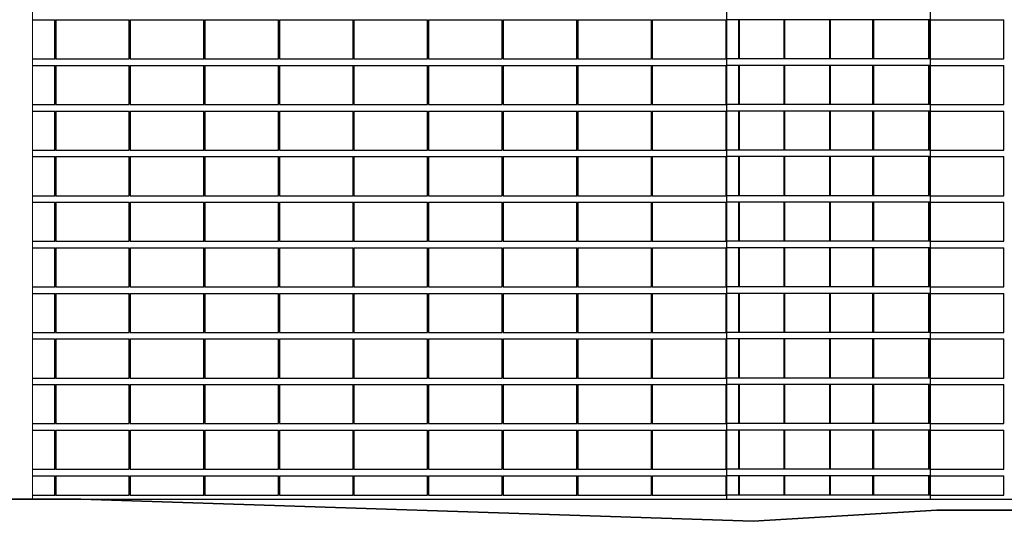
# Model space of a CAD drawing. Header units: millimetres. Extents: x 614675 to 1010864, y -150593 to -87691.
# Tile 58 of 194: x 835700 to 843262, y -138011 to -134159. Entities that reach past the tile are written whole.
import ezdxf

# ---------------------------------------------------------------- set-up
doc = ezdxf.new("R2010")
doc.units = ezdxf.units.MM
doc.header["$LTSCALE"] = 0.05
doc.layers.get('0').update_dxf_attribs({"lineweight": 0})
doc.layers.add('A-20--F3-WALLS', color=250, linetype='Continuous')
doc.layers.add('A-Elev', color=111, linetype='Continuous', lineweight=25)
doc.layers.add('A-Sect-Thin', color=31, linetype='Continuous', lineweight=25)

# ---------------------------------------------------------------- blocks, each defined once
blk = doc.blocks.new('*U184')
at = {"layer": 'A-Sect-Thin', "color": 252, "linetype": 'Continuous', "lineweight": 25}
for points in [[(1278.9, 2598), (1290.4, 2598)], [(1290.4, 2298), (1290.4, 2598)], [(1290.4, 2598), (1712.4, 2598)], [(1712.4, 2298), (1712.4, 2598)], [(1712.4, 2598), (1719.4, 2598)], [(1719.4, 2298), (1719.4, 2598)], [(1719.4, 2598), (2043.4, 2598)], [(2043.4, 2298), (2043.4, 2598)], [(2043.4, 2598), (2049.3, 2598)], [(2049.3, 2298), (2049.3, 2598)], [(2049.3, 2598), (2395.9, 2598)], [(2395.9, 2298), (2395.9, 2598)], [(2395.9, 2598), (2401.6, 2598)], [(2401.6, 2298), (2401.6, 2598)], [(2401.6, 2598), (2743.3, 2598)], [(2743.3, 2298), (2743.3, 2598)], [(2743.3, 2598), (2748.9, 2598)], [(2748.9, 2298), (2748.9, 2598)], [(2748.9, 2598), (2840.7, 2598)], [(1278.9, 2298), (1290.4, 2298)], [(1290.4, 2298), (1712.4, 2298)], [(1712.4, 2298), (1719.4, 2298)], [(1719.4, 2298), (2043.4, 2298)], [(2043.4, 2298), (2049.3, 2298)], [(2049.3, 2298), (2395.9, 2298)], [(2395.9, 2298), (2401.6, 2298)], [(2401.6, 2298), (2743.3, 2298)], [(2743.3, 2298), (2748.9, 2298)], [(2748.9, 2298), (2840.7, 2298)], [(1278.9, 2248), (1290.4, 2248)], [(1290.4, 1948), (1290.4, 2248)], [(1290.4, 2248), (1712.4, 2248)], [(1712.4, 1948), (1712.4, 2248)], [(1712.4, 2248), (1719.4, 2248)], [(1719.4, 1948), (1719.4, 2248)], [(1719.4, 2248), (2043.4, 2248)], [(2043.4, 1948), (2043.4, 2248)], [(2043.4, 2248), (2049.3, 2248)], [(2049.3, 1948), (2049.3, 2248)], [(2049.3, 2248), (2395.9, 2248)], [(2395.9, 1948), (2395.9, 2248)], [(2395.9, 2248), (2401.6, 2248)], [(2401.6, 1948), (2401.6, 2248)], [(2401.6, 2248), (2743.3, 2248)], [(2743.3, 1948), (2743.3, 2248)], [(2743.3, 2248), (2748.9, 2248)], [(2748.9, 1948), (2748.9, 2248)], [(2748.9, 2248), (2840.7, 2248)], [(1278.9, 1948), (1290.4, 1948)], [(1278.9, 1898), (1290.4, 1898)], [(1290.4, 1948), (1712.4, 1948)], [(1290.4, 1598), (1290.4, 1898)], [(1290.4, 1898), (1712.4, 1898)], [(1712.4, 1948), (1719.4, 1948)], [(1712.4, 1598), (1712.4, 1898)], [(1712.4, 1898), (1719.4, 1898)], [(1719.4, 1948), (2043.4, 1948)], [(1719.4, 1598), (1719.4, 1898)], [(1719.4, 1898), (2043.4, 1898)], [(2043.4, 1948), (2049.3, 1948)], [(2043.4, 1598), (2043.4, 1898)], [(2043.4, 1898), (2049.3, 1898)], [(2049.3, 1948), (2395.9, 1948)], [(2049.3, 1598), (2049.3, 1898)], [(2049.3, 1898), (2395.9, 1898)], [(2395.9, 1948), (2401.6, 1948)], [(2395.9, 1598), (2395.9, 1898)], [(2395.9, 1898), (2401.6, 1898)], [(2401.6, 1948), (2743.3, 1948)], [(2401.6, 1598), (2401.6, 1898)], [(2401.6, 1898), (2743.3, 1898)], [(2743.3, 1948), (2748.9, 1948)], [(2743.3, 1598), (2743.3, 1898)], [(2743.3, 1898), (2748.9, 1898)], [(2748.9, 1948), (2840.7, 1948)], [(2748.9, 1598), (2748.9, 1898)], [(2748.9, 1898), (2840.7, 1898)], [(1278.9, 1598), (1290.4, 1598)], [(1290.4, 1598), (1712.4, 1598)], [(1712.4, 1598), (1719.4, 1598)], [(1719.4, 1598), (2043.4, 1598)], [(2043.4, 1598), (2049.3, 1598)], [(2049.3, 1598), (2395.9, 1598)], [(2395.9, 1598), (2401.6, 1598)], [(2401.6, 1598), (2743.3, 1598)], [(2743.3, 1598), (2748.9, 1598)], [(2748.9, 1598), (2840.7, 1598)], [(1278.9, 1548), (1290.4, 1548)], [(1290.4, 1248), (1290.4, 1548)], [(1290.4, 1548), (1712.4, 1548)], [(1712.4, 1248), (1712.4, 1548)], [(1712.4, 1548), (1719.4, 1548)], [(1719.4, 1248), (1719.4, 1548)], [(1719.4, 1548), (2043.4, 1548)], [(2043.4, 1248), (2043.4, 1548)], [(2043.4, 1548), (2049.3, 1548)], [(2049.3, 1248), (2049.3, 1548)], [(2049.3, 1548), (2395.9, 1548)], [(2395.9, 1248), (2395.9, 1548)], [(2395.9, 1548), (2401.6, 1548)], [(2401.6, 1248), (2401.6, 1548)], [(2401.6, 1548), (2743.3, 1548)], [(2743.3, 1248), (2743.3, 1548)], [(2743.3, 1548), (2748.9, 1548)], [(2748.9, 1248), (2748.9, 1548)], [(2748.9, 1548), (2840.7, 1548)], [(1278.9, 1248), (1290.4, 1248)], [(1290.4, 1248), (1712.4, 1248)], [(1712.4, 1248), (1719.4, 1248)], [(1719.4, 1248), (2043.4, 1248)], [(2043.4, 1248), (2049.3, 1248)], [(2049.3, 1248), (2395.9, 1248)], [(2395.9, 1248), (2401.6, 1248)], [(2401.6, 1248), (2743.3, 1248)], [(2743.3, 1248), (2748.9, 1248)], [(2748.9, 1248), (2840.7, 1248)], [(1278.9, 1198), (1290.4, 1198)], [(1290.4, 898), (1290.4, 1198)], [(1290.4, 1198), (1712.4, 1198)], [(1712.4, 898), (1712.4, 1198)], [(1712.4, 1198), (1719.4, 1198)], [(1719.4, 898), (1719.4, 1198)], [(1719.4, 1198), (2043.4, 1198)], [(2043.4, 898), (2043.4, 1198)], [(2043.4, 1198), (2049.3, 1198)], [(2049.3, 898), (2049.3, 1198)], [(2049.3, 1198), (2395.9, 1198)], [(2395.9, 898), (2395.9, 1198)], [(2395.9, 1198), (2401.6, 1198)], [(2401.6, 898), (2401.6, 1198)], [(2401.6, 1198), (2743.3, 1198)], [(2743.3, 898), (2743.3, 1198)], [(2743.3, 1198), (2748.9, 1198)], [(2748.9, 898), (2748.9, 1198)], [(2748.9, 1198), (2840.7, 1198)], [(1278.9, 898), (1290.4, 898)], [(1278.9, 848), (1290.4, 848)], [(1290.4, 898), (1712.4, 898)], [(1290.4, 548), (1290.4, 848)], [(1290.4, 848), (1712.4, 848)], [(1712.4, 898), (1719.4, 898)], [(1712.4, 548), (1712.4, 848)], [(1712.4, 848), (1719.4, 848)], [(1719.4, 898), (2043.4, 898)], [(1719.4, 548), (1719.4, 848)], [(1719.4, 848), (2043.4, 848)], [(2043.4, 898), (2049.3, 898)], [(2043.4, 548), (2043.4, 848)], [(2043.4, 848), (2049.3, 848)], [(2049.3, 898), (2395.9, 898)], [(2049.3, 548), (2049.3, 848)], [(2049.3, 848), (2395.9, 848)], [(2395.9, 898), (2401.6, 898)], [(2395.9, 548), (2395.9, 848)], [(2395.9, 848), (2401.6, 848)], [(2401.6, 898), (2743.3, 898)], [(2401.6, 548), (2401.6, 848)], [(2401.6, 848), (2743.3, 848)], [(2743.3, 898), (2748.9, 898)], [(2743.3, 548), (2743.3, 848)], [(2743.3, 848), (2748.9, 848)], [(2748.9, 898), (2840.7, 898)], [(2748.9, 548), (2748.9, 848)], [(2748.9, 848), (2840.7, 848)], [(1278.9, 548), (1290.4, 548)], [(1290.4, 548), (1712.4, 548)], [(1712.4, 548), (1719.4, 548)], [(1719.4, 548), (2043.4, 548)], [(2043.4, 548), (2049.3, 548)], [(2049.3, 548), (2395.9, 548)], [(2395.9, 548), (2401.6, 548)], [(2401.6, 548), (2743.3, 548)], [(2743.3, 548), (2748.9, 548)], [(2748.9, 548), (2840.7, 548)], [(1278.9, 498), (1290.4, 498)], [(1290.4, 198), (1290.4, 498)], [(1290.4, 498), (1712.4, 498)], [(1712.4, 198), (1712.4, 498)], [(1712.4, 498), (1719.4, 498)], [(1719.4, 198), (1719.4, 498)], [(1719.4, 498), (2043.4, 498)], [(2043.4, 198), (2043.4, 498)], [(2043.4, 498), (2049.3, 498)], [(2049.3, 198), (2049.3, 498)], [(2049.3, 498), (2395.9, 498)], [(2395.9, 198), (2395.9, 498)], [(2395.9, 498), (2401.6, 498)], [(2401.6, 198), (2401.6, 498)], [(2401.6, 498), (2743.3, 498)], [(2743.3, 198), (2743.3, 498)], [(2743.3, 498), (2748.9, 498)], [(2748.9, 198), (2748.9, 498)], [(2748.9, 498), (2840.7, 498)], [(1278.9, 198), (1290.4, 198)], [(1290.4, 198), (1712.4, 198)], [(1712.4, 198), (1719.4, 198)], [(1719.4, 198), (2043.4, 198)], [(2043.4, 198), (2049.3, 198)], [(2049.3, 198), (2395.9, 198)], [(2395.9, 198), (2401.6, 198)], [(2401.6, 198), (2743.3, 198)], [(2743.3, 198), (2748.9, 198)], [(2748.9, 198), (2840.7, 198)], [(1278.9, 148), (1290.4, 148)], [(1290.4, -152), (1290.4, 148)], [(1290.4, 148), (1712.4, 148)], [(1712.4, -152), (1712.4, 148)], [(1712.4, 148), (1719.4, 148)], [(1719.4, -152), (1719.4, 148)], [(1719.4, 148), (2043.4, 148)], [(2043.4, -152), (2043.4, 148)], [(2043.4, 148), (2049.3, 148)], [(2049.3, -152), (2049.3, 148)], [(2049.3, 148), (2395.9, 148)], [(2395.9, -152), (2395.9, 148)], [(2395.9, 148), (2401.6, 148)], [(2401.6, -152), (2401.6, 148)], [(2401.6, 148), (2743.3, 148)], [(2743.3, -152), (2743.3, 148)], [(2743.3, 148), (2748.9, 148)], [(2748.9, -152), (2748.9, 148)], [(2748.9, 148), (2840.7, 148)], [(1278.9, -152), (1290.4, -152)], [(1278.9, -202), (1290.4, -202)], [(1290.4, -152), (1712.4, -152)], [(1290.4, -502), (1290.4, -202)], [(1290.4, -202), (1712.4, -202)], [(1712.4, -152), (1719.4, -152)], [(1712.4, -502), (1712.4, -202)], [(1712.4, -202), (1719.4, -202)], [(1719.4, -152), (2043.4, -152)], [(1719.4, -502), (1719.4, -202)], [(1719.4, -202), (2043.4, -202)], [(2043.4, -152), (2049.3, -152)], [(2043.4, -502), (2043.4, -202)], [(2043.4, -202), (2049.3, -202)], [(2049.3, -152), (2395.9, -152)], [(2049.3, -502), (2049.3, -202)], [(2049.3, -202), (2395.9, -202)], [(2395.9, -152), (2401.6, -152)], [(2395.9, -502), (2395.9, -202)], [(2395.9, -202), (2401.6, -202)], [(2401.6, -152), (2743.3, -152)], [(2401.6, -502), (2401.6, -202)], [(2401.6, -202), (2743.3, -202)], [(2743.3, -152), (2748.9, -152)], [(2743.3, -502), (2743.3, -202)], [(2743.3, -202), (2748.9, -202)], [(2748.9, -152), (2840.7, -152)], [(2748.9, -502), (2748.9, -202)], [(2748.9, -202), (2840.7, -202)], [(1278.9, -502), (1290.4, -502)], [(1290.4, -502), (1712.4, -502)], [(1712.4, -502), (1719.4, -502)], [(1719.4, -502), (2043.4, -502)], [(2043.4, -502), (2049.3, -502)], [(2049.3, -502), (2395.9, -502)], [(2395.9, -502), (2401.6, -502)], [(2401.6, -502), (2743.3, -502)], [(2743.3, -502), (2748.9, -502)], [(2748.9, -502), (2840.7, -502)], [(1278.9, -552), (1290.4, -552)], [(1290.4, -852), (1290.4, -552)], [(1290.4, -552), (1712.4, -552)], [(1712.4, -852), (1712.4, -552)], [(1712.4, -552), (1719.4, -552)], [(1719.4, -852), (1719.4, -552)], [(1719.4, -552), (2043.4, -552)], [(2043.4, -852), (2043.4, -552)], [(2043.4, -552), (2049.3, -552)], [(2049.3, -852), (2049.3, -552)], [(2049.3, -552), (2395.9, -552)], [(2395.9, -852), (2395.9, -552)], [(2395.9, -552), (2401.6, -552)], [(2401.6, -852), (2401.6, -552)], [(2401.6, -552), (2743.3, -552)], [(2743.3, -852), (2743.3, -552)], [(2743.3, -552), (2748.9, -552)], [(2748.9, -852), (2748.9, -552)], [(2748.9, -552), (2840.7, -552)], [(1278.9, -852), (1290.4, -852)], [(1278.9, -902), (1290.4, -902)], [(1290.4, -852), (1712.4, -852)], [(1290.4, -1052), (1290.4, -902)], [(1290.4, -902), (1712.4, -902)], [(1712.4, -852), (1719.4, -852)], [(1712.4, -1052), (1712.4, -902)], [(1712.4, -902), (1719.4, -902)], [(1719.4, -852), (2043.4, -852)], [(1719.4, -1052), (1719.4, -902)], [(1719.4, -902), (2043.4, -902)], [(2043.4, -852), (2049.3, -852)], [(2043.4, -1052), (2043.4, -902)], [(2043.4, -902), (2049.3, -902)], [(2049.3, -852), (2395.9, -852)], [(2049.3, -1052), (2049.3, -902)], [(2049.3, -902), (2395.9, -902)], [(2395.9, -852), (2401.6, -852)], [(2395.9, -1052), (2395.9, -902)], [(2395.9, -902), (2401.6, -902)], [(2401.6, -852), (2743.3, -852)], [(2401.6, -1052), (2401.6, -902)], [(2401.6, -902), (2743.3, -902)], [(2743.3, -852), (2748.9, -852)], [(2743.3, -1052), (2743.3, -902)], [(2743.3, -902), (2748.9, -902)], [(2748.9, -852), (2840.7, -852)], [(2748.9, -1052), (2748.9, -902)], [(2748.9, -902), (2840.7, -902)], [(1278.9, -1052), (1290.4, -1052)], [(1290.4, -1052), (1712.4, -1052)], [(1712.4, -1052), (1719.4, -1052)], [(1719.4, -1052), (2043.4, -1052)], [(2043.4, -1052), (2049.3, -1052)], [(2049.3, -1052), (2395.9, -1052)], [(2395.9, -1052), (2401.6, -1052)], [(2401.6, -1052), (2743.3, -1052)], [(2743.3, -1052), (2748.9, -1052)], [(2748.9, -1052), (2840.7, -1052)]]:
    blk.add_lwpolyline(points, dxfattribs=at)
blk = doc.blocks.new('*U186')
at = {"layer": 'A-Sect-Thin', "color": 252, "linetype": 'Continuous', "lineweight": 25}
for points in [[(216.3, 3350), (216.3, 3650)], [(216.3, 3650), (219.8, 3650)], [(219.8, 3350), (219.8, 3650)], [(219.8, 3650), (782.4, 3650)], [(782.4, 3350), (782.4, 3650)], [(216.3, 3350), (219.8, 3350)], [(219.8, 3350), (782.4, 3350)], [(216.3, 3000), (216.3, 3300)], [(216.3, 3300), (219.8, 3300)], [(219.8, 3000), (219.8, 3300)], [(219.8, 3300), (782.4, 3300)], [(782.4, 3000), (782.4, 3300)], [(216.3, 3000), (219.8, 3000)], [(216.3, 2650), (216.3, 2950)], [(216.3, 2950), (219.8, 2950)], [(219.8, 3000), (782.4, 3000)], [(219.8, 2650), (219.8, 2950)], [(219.8, 2950), (782.4, 2950)], [(782.4, 2650), (782.4, 2950)], [(216.3, 2650), (219.8, 2650)], [(219.8, 2650), (782.4, 2650)], [(216.3, 2300), (216.3, 2600)], [(216.3, 2600), (219.8, 2600)], [(219.8, 2300), (219.8, 2600)], [(219.8, 2600), (782.4, 2600)], [(782.4, 2300), (782.4, 2600)], [(216.3, 2300), (219.8, 2300)], [(219.8, 2300), (782.4, 2300)], [(216.3, 1950), (216.3, 2250)], [(216.3, 2250), (219.8, 2250)], [(219.8, 1950), (219.8, 2250)], [(219.8, 2250), (782.4, 2250)], [(782.4, 1950), (782.4, 2250)], [(216.3, 1950), (219.8, 1950)], [(216.3, 1600), (216.3, 1900)], [(216.3, 1900), (219.8, 1900)], [(219.8, 1950), (782.4, 1950)], [(219.8, 1600), (219.8, 1900)], [(219.8, 1900), (782.4, 1900)], [(782.4, 1600), (782.4, 1900)], [(216.3, 1600), (219.8, 1600)], [(219.8, 1600), (782.4, 1600)], [(216.3, 1250), (216.3, 1550)], [(216.3, 1550), (219.8, 1550)], [(219.8, 1250), (219.8, 1550)], [(219.8, 1550), (782.4, 1550)], [(782.4, 1250), (782.4, 1550)], [(216.3, 1250), (219.8, 1250)], [(219.8, 1250), (782.4, 1250)], [(216.3, 900), (216.3, 1200)], [(216.3, 1200), (219.8, 1200)], [(219.8, 900), (219.8, 1200)], [(219.8, 1200), (782.4, 1200)], [(782.4, 900), (782.4, 1200)], [(216.3, 900), (219.8, 900)], [(216.3, 550), (216.3, 850)], [(216.3, 850), (219.8, 850)], [(219.8, 900), (782.4, 900)], [(219.8, 550), (219.8, 850)], [(219.8, 850), (782.4, 850)], [(782.4, 550), (782.4, 850)], [(216.3, 550), (219.8, 550)], [(219.8, 550), (782.4, 550)], [(216.3, 200), (216.3, 500)], [(216.3, 500), (219.8, 500)], [(219.8, 200), (219.8, 500)], [(219.8, 500), (782.4, 500)], [(782.4, 200), (782.4, 500)], [(216.3, 200), (219.8, 200)], [(219.8, 200), (782.4, 200)], [(216.3, 0), (216.3, 150)], [(216.3, 150), (219.8, 150)], [(219.8, 0), (219.8, 150)], [(219.8, 150), (782.4, 150)], [(782.4, 0), (782.4, 150)], [(216.3, 0), (219.8, 0)], [(219.8, 0), (782.4, 0)]]:
    blk.add_lwpolyline(points, dxfattribs=at)
blk = doc.blocks.new('*U185')
at = {"layer": 'A-Sect-Thin', "color": 252, "linetype": 'Continuous', "lineweight": 25}
for points in [[(1757.8, 3650), (1928.7, 3650)], [(1928.7, 3350), (1928.7, 3650)], [(1934.7, 3350), (1934.7, 3650)], [(1934.7, 3650), (1938.1, 3650)], [(1938.1, 3350), (1938.1, 3650)], [(1938.1, 3650), (2500.7, 3650)], [(2500.7, 3350), (2500.7, 3650)], [(2506.7, 3350), (2506.7, 3650)], [(2506.7, 3650), (2510.1, 3650)], [(2510.1, 3350), (2510.1, 3650)], [(2510.1, 3650), (3073.5, 3650)], [(3073.5, 3350), (3073.5, 3650)], [(3079.5, 3350), (3079.5, 3650)], [(3079.5, 3650), (3082.9, 3650)], [(3082.9, 3350), (3082.9, 3650)], [(3082.9, 3650), (3647, 3650)], [(3647, 3350), (3647, 3650)], [(3653, 3350), (3653, 3650)], [(3653, 3650), (3656.4, 3650)], [(3656.4, 3350), (3656.4, 3650)], [(3656.4, 3650), (4219, 3650)], [(4219, 3350), (4219, 3650)], [(4225, 3350), (4225, 3650)], [(4225, 3650), (4228.4, 3650)], [(4228.4, 3350), (4228.4, 3650)], [(4228.4, 3650), (4791.8, 3650)], [(4791.8, 3350), (4791.8, 3650)], [(4797.8, 3350), (4797.8, 3650)], [(4797.8, 3650), (4801.2, 3650)], [(4801.2, 3350), (4801.2, 3650)], [(4801.2, 3650), (5365.3, 3650)], [(5365.3, 3350), (5365.3, 3650)], [(5371.4, 3350), (5371.4, 3650)], [(5371.4, 3650), (5374.7, 3650)], [(5374.7, 3350), (5374.7, 3650)], [(5374.7, 3650), (5937.3, 3650)], [(5937.3, 3350), (5937.3, 3650)], [(5943.3, 3350), (5943.3, 3650)], [(5943.3, 3650), (5946.7, 3650)], [(5946.7, 3350), (5946.7, 3650)], [(5946.7, 3650), (6510.1, 3650)], [(6510.1, 3350), (6510.1, 3650)], [(6516.1, 3350), (6516.1, 3650)], [(6516.1, 3650), (6519.5, 3650)], [(6519.5, 3350), (6519.5, 3650)], [(6519.5, 3650), (7083.6, 3650)], [(7083.6, 3350), (7083.6, 3650)], [(1757.8, 3350), (1928.7, 3350)], [(1934.7, 3350), (1938.1, 3350)], [(1938.1, 3350), (2500.7, 3350)], [(2506.7, 3350), (2510.1, 3350)], [(2510.1, 3350), (3073.5, 3350)], [(3079.5, 3350), (3082.9, 3350)], [(3082.9, 3350), (3647, 3350)], [(3653, 3350), (3656.4, 3350)], [(3656.4, 3350), (4219, 3350)], [(4225, 3350), (4228.4, 3350)], [(4228.4, 3350), (4791.8, 3350)], [(4797.8, 3350), (4801.2, 3350)], [(4801.2, 3350), (5365.3, 3350)], [(5371.4, 3350), (5374.7, 3350)], [(5374.7, 3350), (5937.3, 3350)], [(5943.3, 3350), (5946.7, 3350)], [(5946.7, 3350), (6510.1, 3350)], [(6516.1, 3350), (6519.5, 3350)], [(6519.5, 3350), (7083.6, 3350)], [(1757.8, 3300), (1928.7, 3300)], [(1928.7, 3000), (1928.7, 3300)], [(1934.7, 3000), (1934.7, 3300)], [(1934.7, 3300), (1938.1, 3300)], [(1938.1, 3000), (1938.1, 3300)], [(1938.1, 3300), (2500.7, 3300)], [(2500.7, 3000), (2500.7, 3300)], [(2506.7, 3000), (2506.7, 3300)], [(2506.7, 3300), (2510.1, 3300)], [(2510.1, 3000), (2510.1, 3300)], [(2510.1, 3300), (3073.5, 3300)], [(3073.5, 3000), (3073.5, 3300)], [(3079.5, 3000), (3079.5, 3300)], [(3079.5, 3300), (3082.9, 3300)], [(3082.9, 3000), (3082.9, 3300)], [(3082.9, 3300), (3647, 3300)], [(3647, 3000), (3647, 3300)], [(3653, 3000), (3653, 3300)], [(3653, 3300), (3656.4, 3300)], [(3656.4, 3000), (3656.4, 3300)], [(3656.4, 3300), (4219, 3300)], [(4219, 3000), (4219, 3300)], [(4225, 3000), (4225, 3300)], [(4225, 3300), (4228.4, 3300)], [(4228.4, 3000), (4228.4, 3300)], [(4228.4, 3300), (4791.8, 3300)], [(4791.8, 3000), (4791.8, 3300)], [(4797.8, 3000), (4797.8, 3300)], [(4797.8, 3300), (4801.2, 3300)], [(4801.2, 3000), (4801.2, 3300)], [(4801.2, 3300), (5365.3, 3300)], [(5365.3, 3000), (5365.3, 3300)], [(5371.4, 3000), (5371.4, 3300)], [(5371.4, 3300), (5374.7, 3300)], [(5374.7, 3000), (5374.7, 3300)], [(5374.7, 3300), (5937.3, 3300)], [(5937.3, 3000), (5937.3, 3300)], [(5943.3, 3000), (5943.3, 3300)], [(5943.3, 3300), (5946.7, 3300)], [(5946.7, 3000), (5946.7, 3300)], [(5946.7, 3300), (6510.1, 3300)], [(6510.1, 3000), (6510.1, 3300)], [(6516.1, 3000), (6516.1, 3300)], [(6516.1, 3300), (6519.5, 3300)], [(6519.5, 3000), (6519.5, 3300)], [(6519.5, 3300), (7083.6, 3300)], [(7083.6, 3000), (7083.6, 3300)], [(1757.8, 3000), (1928.7, 3000)], [(1757.8, 2950), (1928.7, 2950)], [(1928.7, 2650), (1928.7, 2950)], [(1934.7, 3000), (1938.1, 3000)], [(1934.7, 2650), (1934.7, 2950)], [(1934.7, 2950), (1938.1, 2950)], [(1938.1, 3000), (2500.7, 3000)], [(1938.1, 2650), (1938.1, 2950)], [(1938.1, 2950), (2500.7, 2950)], [(2500.7, 2650), (2500.7, 2950)], [(2506.7, 3000), (2510.1, 3000)], [(2506.7, 2650), (2506.7, 2950)], [(2506.7, 2950), (2510.1, 2950)], [(2510.1, 3000), (3073.5, 3000)], [(2510.1, 2650), (2510.1, 2950)], [(2510.1, 2950), (3073.5, 2950)], [(3073.5, 2650), (3073.5, 2950)], [(3079.5, 3000), (3082.9, 3000)], [(3079.5, 2650), (3079.5, 2950)], [(3079.5, 2950), (3082.9, 2950)], [(3082.9, 3000), (3647, 3000)], [(3082.9, 2650), (3082.9, 2950)], [(3082.9, 2950), (3647, 2950)], [(3647, 2650), (3647, 2950)], [(3653, 3000), (3656.4, 3000)], [(3653, 2650), (3653, 2950)], [(3653, 2950), (3656.4, 2950)], [(3656.4, 3000), (4219, 3000)], [(3656.4, 2650), (3656.4, 2950)], [(3656.4, 2950), (4219, 2950)], [(4219, 2650), (4219, 2950)], [(4225, 3000), (4228.4, 3000)], [(4225, 2650), (4225, 2950)], [(4225, 2950), (4228.4, 2950)], [(4228.4, 3000), (4791.8, 3000)], [(4228.4, 2650), (4228.4, 2950)], [(4228.4, 2950), (4791.8, 2950)], [(4791.8, 2650), (4791.8, 2950)], [(4797.8, 3000), (4801.2, 3000)], [(4797.8, 2650), (4797.8, 2950)], [(4797.8, 2950), (4801.2, 2950)], [(4801.2, 3000), (5365.3, 3000)], [(4801.2, 2650), (4801.2, 2950)], [(4801.2, 2950), (5365.3, 2950)], [(5365.3, 2650), (5365.3, 2950)], [(5371.4, 3000), (5374.7, 3000)], [(5371.4, 2650), (5371.4, 2950)], [(5371.4, 2950), (5374.7, 2950)], [(5374.7, 3000), (5937.3, 3000)], [(5374.7, 2650), (5374.7, 2950)], [(5374.7, 2950), (5937.3, 2950)], [(5937.3, 2650), (5937.3, 2950)], [(5943.3, 3000), (5946.7, 3000)], [(5943.3, 2650), (5943.3, 2950)], [(5943.3, 2950), (5946.7, 2950)], [(5946.7, 3000), (6510.1, 3000)], [(5946.7, 2650), (5946.7, 2950)], [(5946.7, 2950), (6510.1, 2950)], [(6510.1, 2650), (6510.1, 2950)], [(6516.1, 3000), (6519.5, 3000)], [(6516.1, 2650), (6516.1, 2950)], [(6516.1, 2950), (6519.5, 2950)], [(6519.5, 3000), (7083.6, 3000)], [(6519.5, 2650), (6519.5, 2950)], [(6519.5, 2950), (7083.6, 2950)], [(7083.6, 2650), (7083.6, 2950)], [(1757.8, 2650), (1928.7, 2650)], [(1934.7, 2650), (1938.1, 2650)], [(1938.1, 2650), (2500.7, 2650)], [(2506.7, 2650), (2510.1, 2650)], [(2510.1, 2650), (3073.5, 2650)], [(3079.5, 2650), (3082.9, 2650)], [(3082.9, 2650), (3647, 2650)], [(3653, 2650), (3656.4, 2650)], [(3656.4, 2650), (4219, 2650)], [(4225, 2650), (4228.4, 2650)], [(4228.4, 2650), (4791.8, 2650)], [(4797.8, 2650), (4801.2, 2650)], [(4801.2, 2650), (5365.3, 2650)], [(5371.4, 2650), (5374.7, 2650)], [(5374.7, 2650), (5937.3, 2650)], [(5943.3, 2650), (5946.7, 2650)], [(5946.7, 2650), (6510.1, 2650)], [(6516.1, 2650), (6519.5, 2650)], [(6519.5, 2650), (7083.6, 2650)], [(1757.8, 2600), (1928.7, 2600)], [(1928.7, 2300), (1928.7, 2600)], [(1934.7, 2300), (1934.7, 2600)], [(1934.7, 2600), (1938.1, 2600)], [(1938.1, 2300), (1938.1, 2600)], [(1938.1, 2600), (2500.7, 2600)], [(2500.7, 2300), (2500.7, 2600)], [(2506.7, 2300), (2506.7, 2600)], [(2506.7, 2600), (2510.1, 2600)], [(2510.1, 2300), (2510.1, 2600)], [(2510.1, 2600), (3073.5, 2600)], [(3073.5, 2300), (3073.5, 2600)], [(3079.5, 2300), (3079.5, 2600)], [(3079.5, 2600), (3082.9, 2600)], [(3082.9, 2300), (3082.9, 2600)], [(3082.9, 2600), (3647, 2600)], [(3647, 2300), (3647, 2600)], [(3653, 2300), (3653, 2600)], [(3653, 2600), (3656.4, 2600)], [(3656.4, 2300), (3656.4, 2600)], [(3656.4, 2600), (4219, 2600)], [(4219, 2300), (4219, 2600)], [(4225, 2300), (4225, 2600)], [(4225, 2600), (4228.4, 2600)], [(4228.4, 2300), (4228.4, 2600)], [(4228.4, 2600), (4791.8, 2600)], [(4791.8, 2300), (4791.8, 2600)], [(4797.8, 2300), (4797.8, 2600)], [(4797.8, 2600), (4801.2, 2600)], [(4801.2, 2300), (4801.2, 2600)], [(4801.2, 2600), (5365.3, 2600)], [(5365.3, 2300), (5365.3, 2600)], [(5371.4, 2300), (5371.4, 2600)], [(5371.4, 2600), (5374.7, 2600)], [(5374.7, 2300), (5374.7, 2600)], [(5374.7, 2600), (5937.3, 2600)], [(5937.3, 2300), (5937.3, 2600)], [(5943.3, 2300), (5943.3, 2600)], [(5943.3, 2600), (5946.7, 2600)], [(5946.7, 2300), (5946.7, 2600)], [(5946.7, 2600), (6510.1, 2600)], [(6510.1, 2300), (6510.1, 2600)], [(6516.1, 2300), (6516.1, 2600)], [(6516.1, 2600), (6519.5, 2600)], [(6519.5, 2300), (6519.5, 2600)], [(6519.5, 2600), (7083.6, 2600)], [(7083.6, 2300), (7083.6, 2600)], [(1757.8, 2300), (1928.7, 2300)], [(1934.7, 2300), (1938.1, 2300)], [(1938.1, 2300), (2500.7, 2300)], [(2506.7, 2300), (2510.1, 2300)], [(2510.1, 2300), (3073.5, 2300)], [(3079.5, 2300), (3082.9, 2300)], [(3082.9, 2300), (3647, 2300)], [(3653, 2300), (3656.4, 2300)], [(3656.4, 2300), (4219, 2300)], [(4225, 2300), (4228.4, 2300)], [(4228.4, 2300), (4791.8, 2300)], [(4797.8, 2300), (4801.2, 2300)], [(4801.2, 2300), (5365.3, 2300)], [(5371.4, 2300), (5374.7, 2300)], [(5374.7, 2300), (5937.3, 2300)], [(5943.3, 2300), (5946.7, 2300)], [(5946.7, 2300), (6510.1, 2300)], [(6516.1, 2300), (6519.5, 2300)], [(6519.5, 2300), (7083.6, 2300)], [(1757.8, 2250), (1928.7, 2250)], [(1928.7, 1950), (1928.7, 2250)], [(1934.7, 1950), (1934.7, 2250)], [(1934.7, 2250), (1938.1, 2250)], [(1938.1, 1950), (1938.1, 2250)], [(1938.1, 2250), (2500.7, 2250)], [(2500.7, 1950), (2500.7, 2250)], [(2506.7, 1950), (2506.7, 2250)], [(2506.7, 2250), (2510.1, 2250)], [(2510.1, 1950), (2510.1, 2250)], [(2510.1, 2250), (3073.5, 2250)], [(3073.5, 1950), (3073.5, 2250)], [(3079.5, 1950), (3079.5, 2250)], [(3079.5, 2250), (3082.9, 2250)], [(3082.9, 1950), (3082.9, 2250)], [(3082.9, 2250), (3647, 2250)], [(3647, 1950), (3647, 2250)], [(3653, 1950), (3653, 2250)], [(3653, 2250), (3656.4, 2250)], [(3656.4, 1950), (3656.4, 2250)], [(3656.4, 2250), (4219, 2250)], [(4219, 1950), (4219, 2250)], [(4225, 1950), (4225, 2250)], [(4225, 2250), (4228.4, 2250)], [(4228.4, 1950), (4228.4, 2250)], [(4228.4, 2250), (4791.8, 2250)], [(4791.8, 1950), (4791.8, 2250)], [(4797.8, 1950), (4797.8, 2250)], [(4797.8, 2250), (4801.2, 2250)], [(4801.2, 1950), (4801.2, 2250)], [(4801.2, 2250), (5365.3, 2250)], [(5365.3, 1950), (5365.3, 2250)], [(5371.4, 1950), (5371.4, 2250)], [(5371.4, 2250), (5374.7, 2250)], [(5374.7, 1950), (5374.7, 2250)], [(5374.7, 2250), (5937.3, 2250)], [(5937.3, 1950), (5937.3, 2250)], [(5943.3, 1950), (5943.3, 2250)], [(5943.3, 2250), (5946.7, 2250)], [(5946.7, 1950), (5946.7, 2250)], [(5946.7, 2250), (6510.1, 2250)], [(6510.1, 1950), (6510.1, 2250)], [(6516.1, 1950), (6516.1, 2250)], [(6516.1, 2250), (6519.5, 2250)], [(6519.5, 1950), (6519.5, 2250)], [(6519.5, 2250), (7083.6, 2250)], [(7083.6, 1950), (7083.6, 2250)], [(1757.8, 1950), (1928.7, 1950)], [(1757.8, 1900), (1928.7, 1900)], [(1928.7, 1600), (1928.7, 1900)], [(1934.7, 1950), (1938.1, 1950)], [(1934.7, 1600), (1934.7, 1900)], [(1934.7, 1900), (1938.1, 1900)], [(1938.1, 1950), (2500.7, 1950)], [(1938.1, 1600), (1938.1, 1900)], [(1938.1, 1900), (2500.7, 1900)], [(2500.7, 1600), (2500.7, 1900)], [(2506.7, 1950), (2510.1, 1950)], [(2506.7, 1600), (2506.7, 1900)], [(2506.7, 1900), (2510.1, 1900)], [(2510.1, 1950), (3073.5, 1950)], [(2510.1, 1600), (2510.1, 1900)], [(2510.1, 1900), (3073.5, 1900)], [(3073.5, 1600), (3073.5, 1900)], [(3079.5, 1950), (3082.9, 1950)], [(3079.5, 1600), (3079.5, 1900)], [(3079.5, 1900), (3082.9, 1900)], [(3082.9, 1950), (3647, 1950)], [(3082.9, 1600), (3082.9, 1900)], [(3082.9, 1900), (3647, 1900)], [(3647, 1600), (3647, 1900)], [(3653, 1950), (3656.4, 1950)], [(3653, 1600), (3653, 1900)], [(3653, 1900), (3656.4, 1900)], [(3656.4, 1950), (4219, 1950)], [(3656.4, 1600), (3656.4, 1900)], [(3656.4, 1900), (4219, 1900)], [(4219, 1600), (4219, 1900)], [(4225, 1950), (4228.4, 1950)], [(4225, 1600), (4225, 1900)], [(4225, 1900), (4228.4, 1900)], [(4228.4, 1950), (4791.8, 1950)], [(4228.4, 1600), (4228.4, 1900)], [(4228.4, 1900), (4791.8, 1900)], [(4791.8, 1600), (4791.8, 1900)], [(4797.8, 1950), (4801.2, 1950)], [(4797.8, 1600), (4797.8, 1900)], [(4797.8, 1900), (4801.2, 1900)], [(4801.2, 1950), (5365.3, 1950)], [(4801.2, 1600), (4801.2, 1900)], [(4801.2, 1900), (5365.3, 1900)], [(5365.3, 1600), (5365.3, 1900)], [(5371.4, 1950), (5374.7, 1950)], [(5371.4, 1600), (5371.4, 1900)], [(5371.4, 1900), (5374.7, 1900)], [(5374.7, 1950), (5937.3, 1950)], [(5374.7, 1600), (5374.7, 1900)], [(5374.7, 1900), (5937.3, 1900)], [(5937.3, 1600), (5937.3, 1900)], [(5943.3, 1950), (5946.7, 1950)], [(5943.3, 1600), (5943.3, 1900)], [(5943.3, 1900), (5946.7, 1900)], [(5946.7, 1950), (6510.1, 1950)], [(5946.7, 1600), (5946.7, 1900)], [(5946.7, 1900), (6510.1, 1900)], [(6510.1, 1600), (6510.1, 1900)], [(6516.1, 1950), (6519.5, 1950)], [(6516.1, 1600), (6516.1, 1900)], [(6516.1, 1900), (6519.5, 1900)], [(6519.5, 1950), (7083.6, 1950)], [(6519.5, 1600), (6519.5, 1900)], [(6519.5, 1900), (7083.6, 1900)], [(7083.6, 1600), (7083.6, 1900)], [(1757.8, 1600), (1928.7, 1600)], [(1934.7, 1600), (1938.1, 1600)], [(1938.1, 1600), (2500.7, 1600)], [(2506.7, 1600), (2510.1, 1600)], [(2510.1, 1600), (3073.5, 1600)], [(3079.5, 1600), (3082.9, 1600)], [(3082.9, 1600), (3647, 1600)], [(3653, 1600), (3656.4, 1600)], [(3656.4, 1600), (4219, 1600)], [(4225, 1600), (4228.4, 1600)], [(4228.4, 1600), (4791.8, 1600)], [(4797.8, 1600), (4801.2, 1600)], [(4801.2, 1600), (5365.3, 1600)], [(5371.4, 1600), (5374.7, 1600)], [(5374.7, 1600), (5937.3, 1600)], [(5943.3, 1600), (5946.7, 1600)], [(5946.7, 1600), (6510.1, 1600)], [(6516.1, 1600), (6519.5, 1600)], [(6519.5, 1600), (7083.6, 1600)], [(1757.8, 1550), (1928.7, 1550)], [(1928.7, 1250), (1928.7, 1550)], [(1934.7, 1250), (1934.7, 1550)], [(1934.7, 1550), (1938.1, 1550)], [(1938.1, 1250), (1938.1, 1550)], [(1938.1, 1550), (2500.7, 1550)], [(2500.7, 1250), (2500.7, 1550)], [(2506.7, 1250), (2506.7, 1550)], [(2506.7, 1550), (2510.1, 1550)], [(2510.1, 1250), (2510.1, 1550)], [(2510.1, 1550), (3073.5, 1550)], [(3073.5, 1250), (3073.5, 1550)], [(3079.5, 1250), (3079.5, 1550)], [(3079.5, 1550), (3082.9, 1550)], [(3082.9, 1250), (3082.9, 1550)], [(3082.9, 1550), (3647, 1550)], [(3647, 1250), (3647, 1550)], [(3653, 1250), (3653, 1550)], [(3653, 1550), (3656.4, 1550)], [(3656.4, 1250), (3656.4, 1550)], [(3656.4, 1550), (4219, 1550)], [(4219, 1250), (4219, 1550)], [(4225, 1250), (4225, 1550)], [(4225, 1550), (4228.4, 1550)], [(4228.4, 1250), (4228.4, 1550)], [(4228.4, 1550), (4791.8, 1550)], [(4791.8, 1250), (4791.8, 1550)], [(4797.8, 1250), (4797.8, 1550)], [(4797.8, 1550), (4801.2, 1550)], [(4801.2, 1250), (4801.2, 1550)], [(4801.2, 1550), (5365.3, 1550)], [(5365.3, 1250), (5365.3, 1550)], [(5371.4, 1250), (5371.4, 1550)], [(5371.4, 1550), (5374.7, 1550)], [(5374.7, 1250), (5374.7, 1550)], [(5374.7, 1550), (5937.3, 1550)], [(5937.3, 1250), (5937.3, 1550)], [(5943.3, 1250), (5943.3, 1550)], [(5943.3, 1550), (5946.7, 1550)], [(5946.7, 1250), (5946.7, 1550)], [(5946.7, 1550), (6510.1, 1550)], [(6510.1, 1250), (6510.1, 1550)], [(6516.1, 1250), (6516.1, 1550)], [(6516.1, 1550), (6519.5, 1550)], [(6519.5, 1250), (6519.5, 1550)], [(6519.5, 1550), (7083.6, 1550)], [(7083.6, 1250), (7083.6, 1550)], [(1757.8, 1250), (1928.7, 1250)], [(1934.7, 1250), (1938.1, 1250)], [(1938.1, 1250), (2500.7, 1250)], [(2506.7, 1250), (2510.1, 1250)], [(2510.1, 1250), (3073.5, 1250)], [(3079.5, 1250), (3082.9, 1250)], [(3082.9, 1250), (3647, 1250)], [(3653, 1250), (3656.4, 1250)], [(3656.4, 1250), (4219, 1250)], [(4225, 1250), (4228.4, 1250)], [(4228.4, 1250), (4791.8, 1250)], [(4797.8, 1250), (4801.2, 1250)], [(4801.2, 1250), (5365.3, 1250)], [(5371.4, 1250), (5374.7, 1250)], [(5374.7, 1250), (5937.3, 1250)], [(5943.3, 1250), (5946.7, 1250)], [(5946.7, 1250), (6510.1, 1250)], [(6516.1, 1250), (6519.5, 1250)], [(6519.5, 1250), (7083.6, 1250)], [(1757.8, 1200), (1928.7, 1200)], [(1928.7, 900), (1928.7, 1200)], [(1934.7, 900), (1934.7, 1200)], [(1934.7, 1200), (1938.1, 1200)], [(1938.1, 900), (1938.1, 1200)], [(1938.1, 1200), (2500.7, 1200)], [(2500.7, 900), (2500.7, 1200)], [(2506.7, 900), (2506.7, 1200)], [(2506.7, 1200), (2510.1, 1200)], [(2510.1, 900), (2510.1, 1200)], [(2510.1, 1200), (3073.5, 1200)], [(3073.5, 900), (3073.5, 1200)], [(3079.5, 900), (3079.5, 1200)], [(3079.5, 1200), (3082.9, 1200)], [(3082.9, 900), (3082.9, 1200)], [(3082.9, 1200), (3647, 1200)], [(3647, 900), (3647, 1200)], [(3653, 900), (3653, 1200)], [(3653, 1200), (3656.4, 1200)], [(3656.4, 900), (3656.4, 1200)], [(3656.4, 1200), (4219, 1200)], [(4219, 900), (4219, 1200)], [(4225, 900), (4225, 1200)], [(4225, 1200), (4228.4, 1200)], [(4228.4, 900), (4228.4, 1200)], [(4228.4, 1200), (4791.8, 1200)], [(4791.8, 900), (4791.8, 1200)], [(4797.8, 900), (4797.8, 1200)], [(4797.8, 1200), (4801.2, 1200)], [(4801.2, 900), (4801.2, 1200)], [(4801.2, 1200), (5365.3, 1200)], [(5365.3, 900), (5365.3, 1200)], [(5371.4, 900), (5371.4, 1200)], [(5371.4, 1200), (5374.7, 1200)], [(5374.7, 900), (5374.7, 1200)], [(5374.7, 1200), (5937.3, 1200)], [(5937.3, 900), (5937.3, 1200)], [(5943.3, 900), (5943.3, 1200)], [(5943.3, 1200), (5946.7, 1200)], [(5946.7, 900), (5946.7, 1200)], [(5946.7, 1200), (6510.1, 1200)], [(6510.1, 900), (6510.1, 1200)], [(6516.1, 900), (6516.1, 1200)], [(6516.1, 1200), (6519.5, 1200)], [(6519.5, 900), (6519.5, 1200)], [(6519.5, 1200), (7083.6, 1200)], [(7083.6, 900), (7083.6, 1200)], [(1757.8, 900), (1928.7, 900)], [(1757.8, 850), (1928.7, 850)], [(1928.7, 550), (1928.7, 850)], [(1934.7, 900), (1938.1, 900)], [(1934.7, 550), (1934.7, 850)], [(1934.7, 850), (1938.1, 850)], [(1938.1, 900), (2500.7, 900)], [(1938.1, 550), (1938.1, 850)], [(1938.1, 850), (2500.7, 850)], [(2500.7, 550), (2500.7, 850)], [(2506.7, 900), (2510.1, 900)], [(2506.7, 550), (2506.7, 850)], [(2506.7, 850), (2510.1, 850)], [(2510.1, 900), (3073.5, 900)], [(2510.1, 550), (2510.1, 850)], [(2510.1, 850), (3073.5, 850)], [(3073.5, 550), (3073.5, 850)], [(3079.5, 900), (3082.9, 900)], [(3079.5, 550), (3079.5, 850)], [(3079.5, 850), (3082.9, 850)], [(3082.9, 900), (3647, 900)], [(3082.9, 550), (3082.9, 850)], [(3082.9, 850), (3647, 850)], [(3647, 550), (3647, 850)], [(3653, 900), (3656.4, 900)], [(3653, 550), (3653, 850)], [(3653, 850), (3656.4, 850)], [(3656.4, 900), (4219, 900)], [(3656.4, 550), (3656.4, 850)], [(3656.4, 850), (4219, 850)], [(4219, 550), (4219, 850)], [(4225, 900), (4228.4, 900)], [(4225, 550), (4225, 850)], [(4225, 850), (4228.4, 850)], [(4228.4, 900), (4791.8, 900)], [(4228.4, 550), (4228.4, 850)], [(4228.4, 850), (4791.8, 850)], [(4791.8, 550), (4791.8, 850)], [(4797.8, 900), (4801.2, 900)], [(4797.8, 550), (4797.8, 850)], [(4797.8, 850), (4801.2, 850)], [(4801.2, 900), (5365.3, 900)], [(4801.2, 550), (4801.2, 850)], [(4801.2, 850), (5365.3, 850)], [(5365.3, 550), (5365.3, 850)], [(5371.4, 900), (5374.7, 900)], [(5371.4, 550), (5371.4, 850)], [(5371.4, 850), (5374.7, 850)], [(5374.7, 900), (5937.3, 900)], [(5374.7, 550), (5374.7, 850)], [(5374.7, 850), (5937.3, 850)], [(5937.3, 550), (5937.3, 850)], [(5943.3, 900), (5946.7, 900)], [(5943.3, 550), (5943.3, 850)], [(5943.3, 850), (5946.7, 850)], [(5946.7, 900), (6510.1, 900)], [(5946.7, 550), (5946.7, 850)], [(5946.7, 850), (6510.1, 850)], [(6510.1, 550), (6510.1, 850)], [(6516.1, 900), (6519.5, 900)], [(6516.1, 550), (6516.1, 850)], [(6516.1, 850), (6519.5, 850)], [(6519.5, 900), (7083.6, 900)], [(6519.5, 550), (6519.5, 850)], [(6519.5, 850), (7083.6, 850)], [(7083.6, 550), (7083.6, 850)], [(1757.8, 550), (1928.7, 550)], [(1934.7, 550), (1938.1, 550)], [(1938.1, 550), (2500.7, 550)], [(2506.7, 550), (2510.1, 550)], [(2510.1, 550), (3073.5, 550)], [(3079.5, 550), (3082.9, 550)], [(3082.9, 550), (3647, 550)], [(3653, 550), (3656.4, 550)], [(3656.4, 550), (4219, 550)], [(4225, 550), (4228.4, 550)], [(4228.4, 550), (4791.8, 550)], [(4797.8, 550), (4801.2, 550)], [(4801.2, 550), (5365.3, 550)], [(5371.4, 550), (5374.7, 550)], [(5374.7, 550), (5937.3, 550)], [(5943.3, 550), (5946.7, 550)], [(5946.7, 550), (6510.1, 550)], [(6516.1, 550), (6519.5, 550)], [(6519.5, 550), (7083.6, 550)], [(1757.8, 500), (1928.7, 500)], [(1928.7, 200), (1928.7, 500)], [(1934.7, 200), (1934.7, 500)], [(1934.7, 500), (1938.1, 500)], [(1938.1, 200), (1938.1, 500)], [(1938.1, 500), (2500.7, 500)], [(2500.7, 200), (2500.7, 500)], [(2506.7, 200), (2506.7, 500)], [(2506.7, 500), (2510.1, 500)], [(2510.1, 200), (2510.1, 500)], [(2510.1, 500), (3073.5, 500)], [(3073.5, 200), (3073.5, 500)], [(3079.5, 200), (3079.5, 500)], [(3079.5, 500), (3082.9, 500)], [(3082.9, 200), (3082.9, 500)], [(3082.9, 500), (3647, 500)], [(3647, 200), (3647, 500)], [(3653, 200), (3653, 500)], [(3653, 500), (3656.4, 500)], [(3656.4, 200), (3656.4, 500)], [(3656.4, 500), (4219, 500)], [(4219, 200), (4219, 500)], [(4225, 200), (4225, 500)], [(4225, 500), (4228.4, 500)], [(4228.4, 200), (4228.4, 500)], [(4228.4, 500), (4791.8, 500)], [(4791.8, 200), (4791.8, 500)], [(4797.8, 200), (4797.8, 500)], [(4797.8, 500), (4801.2, 500)], [(4801.2, 200), (4801.2, 500)], [(4801.2, 500), (5365.3, 500)], [(5365.3, 200), (5365.3, 500)], [(5371.4, 200), (5371.4, 500)], [(5371.4, 500), (5374.7, 500)], [(5374.7, 200), (5374.7, 500)], [(5374.7, 500), (5937.3, 500)], [(5937.3, 200), (5937.3, 500)], [(5943.3, 200), (5943.3, 500)], [(5943.3, 500), (5946.7, 500)], [(5946.7, 200), (5946.7, 500)], [(5946.7, 500), (6510.1, 500)], [(6510.1, 200), (6510.1, 500)], [(6516.1, 200), (6516.1, 500)], [(6516.1, 500), (6519.5, 500)], [(6519.5, 200), (6519.5, 500)], [(6519.5, 500), (7083.6, 500)], [(7083.6, 200), (7083.6, 500)], [(1757.8, 200), (1928.7, 200)], [(1934.7, 200), (1938.1, 200)], [(1938.1, 200), (2500.7, 200)], [(2506.7, 200), (2510.1, 200)], [(2510.1, 200), (3073.5, 200)], [(3079.5, 200), (3082.9, 200)], [(3082.9, 200), (3647, 200)], [(3653, 200), (3656.4, 200)], [(3656.4, 200), (4219, 200)], [(4225, 200), (4228.4, 200)], [(4228.4, 200), (4791.8, 200)], [(4797.8, 200), (4801.2, 200)], [(4801.2, 200), (5365.3, 200)], [(5371.4, 200), (5374.7, 200)], [(5374.7, 200), (5937.3, 200)], [(5943.3, 200), (5946.7, 200)], [(5946.7, 200), (6510.1, 200)], [(6516.1, 200), (6519.5, 200)], [(6519.5, 200), (7083.6, 200)], [(1757.8, 150), (1928.7, 150)], [(1928.7, 0), (1928.7, 150)], [(1934.7, 0), (1934.7, 150)], [(1934.7, 150), (1938.1, 150)], [(1938.1, 0), (1938.1, 150)], [(1938.1, 150), (2500.7, 150)], [(2500.7, 0), (2500.7, 150)], [(2506.7, 0), (2506.7, 150)], [(2506.7, 150), (2510.1, 150)], [(2510.1, 0), (2510.1, 150)], [(2510.1, 150), (3073.5, 150)], [(3073.5, 0), (3073.5, 150)], [(3079.5, 0), (3079.5, 150)], [(3079.5, 150), (3082.9, 150)], [(3082.9, 0), (3082.9, 150)], [(3082.9, 150), (3647, 150)], [(3647, 0), (3647, 150)], [(3653, 0), (3653, 150)], [(3653, 150), (3656.4, 150)], [(3656.4, 0), (3656.4, 150)], [(3656.4, 150), (4219, 150)], [(4219, 0), (4219, 150)], [(4225, 0), (4225, 150)], [(4225, 150), (4228.4, 150)], [(4228.4, 0), (4228.4, 150)], [(4228.4, 150), (4791.8, 150)], [(4791.8, 0), (4791.8, 150)], [(4797.8, 0), (4797.8, 150)], [(4797.8, 150), (4801.2, 150)], [(4801.2, 0), (4801.2, 150)], [(4801.2, 150), (5365.3, 150)], [(5365.3, 0), (5365.3, 150)], [(5371.4, 0), (5371.4, 150)], [(5371.4, 150), (5374.7, 150)], [(5374.7, 0), (5374.7, 150)], [(5374.7, 150), (5937.3, 150)], [(5937.3, 0), (5937.3, 150)], [(5943.3, 0), (5943.3, 150)], [(5943.3, 150), (5946.7, 150)], [(5946.7, 0), (5946.7, 150)], [(5946.7, 150), (6510.1, 150)], [(6510.1, 0), (6510.1, 150)], [(6516.1, 0), (6516.1, 150)], [(6516.1, 150), (6519.5, 150)], [(6519.5, 0), (6519.5, 150)], [(6519.5, 150), (7083.6, 150)], [(7083.6, 0), (7083.6, 150)], [(1757.8, 0), (1928.7, 0)], [(1934.7, 0), (1938.1, 0)], [(1938.1, 0), (2500.7, 0)], [(2506.7, 0), (2510.1, 0)], [(2510.1, 0), (3073.5, 0)], [(3079.5, 0), (3082.9, 0)], [(3082.9, 0), (3647, 0)], [(3653, 0), (3656.4, 0)], [(3656.4, 0), (4219, 0)], [(4225, 0), (4228.4, 0)], [(4228.4, 0), (4791.8, 0)], [(4797.8, 0), (4801.2, 0)], [(4801.2, 0), (5365.3, 0)], [(5371.4, 0), (5374.7, 0)], [(5374.7, 0), (5937.3, 0)], [(5943.3, 0), (5946.7, 0)], [(5946.7, 0), (6510.1, 0)], [(6516.1, 0), (6519.5, 0)], [(6519.5, 0), (7083.6, 0)]]:
    blk.add_lwpolyline(points, dxfattribs=at)

msp = doc.modelspace()

# ---------------------------------------------------------------- linework, layer by layer
at = {"color": 5, "lineweight": 5}
msp.add_lwpolyline([(835799.1, -111740.6), (835799.1, -137840.6)], dxfattribs=at)
at = {"lineweight": 35}
msp.add_lwpolyline([(644354.9, -137925.5), (822088.9, -137925.5), (822668.7, -137840.6), (836170.1, -137840.6), (841332.7, -138010.5), (842742.6, -137925.8), (852744.9, -137925.8), (852744.9, -137840.6), (889749.1, -137840.6), (889749.1, -137925.6), (920428.6, -137925.6)], dxfattribs=at)
at = {"layer": 'A-20--F3-WALLS'}
for points, elevation in [([(841131, -137840.6), (841131, -132360.6)], 30980), ([(842692.8, -132360.6), (842692.8, -137840.6)], 30980), ([(835799.1, -137840.6), (852744.9, -137840.6)], 30981.5)]:
    msp.add_lwpolyline(points, dxfattribs=dict(at, elevation=elevation))

# ---------------------------------------------------------------- block references
at = {"color": 2, "lineweight": 90}
for name, p in [('*U185', (834041.4, -137810.6, 30979.9)), ('*U186', (842476.5, -137810.6, 30978.4))]:
    msp.add_blockref(name, p, dxfattribs=at)
at = {"layer": 'A-Elev', "color": 3, "linetype": 'Continuous', "lineweight": 30, "xscale": -1}
msp.add_blockref('*U184', (843971.7, -136758.6, 30979.9), dxfattribs=at)

doc.saveas('drawing.dxf')
